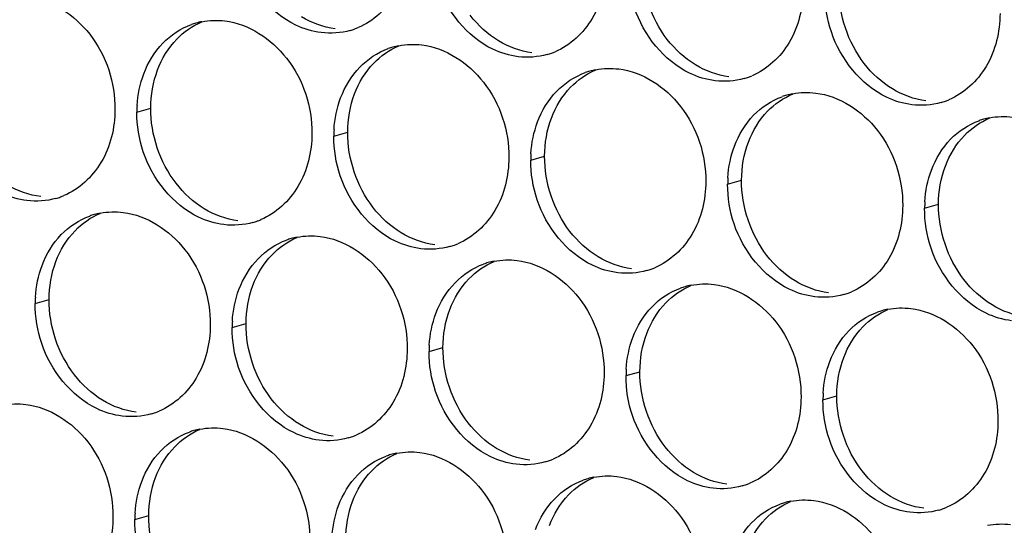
# Paper-space layout '45651_1_3' of a CAD drawing. Header units: millimetres. Extents: x -231 to 594, y 0 to 420.
# Tile 80 of 247: x 102.11 to 109.71, y 148.67 to 152.57. Entities that reach past the tile are written whole.
import ezdxf

# ---------------------------------------------------------------- set-up
doc = ezdxf.new("R2010")
doc.units = ezdxf.units.MM
doc.header["$LTSCALE"] = 32.67
doc.layers.add('02___PRT_ALL_AXES', color=7, linetype='CONTINUOUS')

psp = doc.layouts.new('45651_1_3')

# ---------------------------------------------------------------- linework, layer by layer
at = {"layer": '02___PRT_ALL_AXES', "color": 7, "linetype": 'CONTINUOUS'}
for p, q in [((103.0139, 151.8545), (103.1211, 151.8852)), ((104.5335, 151.669), (104.6407, 151.6997)), ((106.0531, 151.4835), (106.1603, 151.5142)), ((107.5726, 151.2981), (107.6798, 151.3287)), ((109.0922, 151.1126), (109.1994, 151.1433)), ((102.2294, 150.3768), (102.3366, 150.4075)), ((103.749, 150.1914), (103.8562, 150.222)), ((105.2686, 150.0059), (105.3758, 150.0366)), ((106.7882, 149.8204), (106.8954, 149.8511)), ((108.3078, 149.6349), (108.415, 149.6656)), ((102.9984, 148.7096), (103.1055, 148.7403))]:
    psp.add_line(p, q, dxfattribs=at)
at = {"layer": '02___PRT_ALL_AXES', "color": 3, "linetype": 'CONTINUOUS'}
for centre, radius, start, end in [((103.6193, 152.0155), 0.5467, 105.94061, 109.76751), ((103.6207, 152.0105), 0.5519, 100.97724, 105.93831), ((104.5099, 153.0104), 0.5467, 285.94061, 289.76751), ((104.5094, 153.0117), 0.5481, 289.77289, 292.73686), ((105.1389, 151.83), 0.5467, 105.94061, 109.76751), ((105.1403, 151.825), 0.5519, 100.97724, 105.93831), ((106.0295, 152.8249), 0.5467, 285.94061, 289.76751), ((106.029, 152.8262), 0.5481, 289.77289, 292.73686), ((106.6599, 151.6395), 0.5519, 100.97724, 105.93831), ((106.6585, 151.6445), 0.5467, 105.94061, 109.76751), ((107.5491, 152.6394), 0.5467, 285.94061, 289.76751), ((107.5485, 152.6408), 0.5481, 289.77289, 292.73686), ((108.1781, 151.4591), 0.5467, 105.94061, 109.76751), ((108.1795, 151.454), 0.5519, 100.97724, 105.93831), ((109.0681, 152.4553), 0.5481, 289.77289, 292.73686), ((103.9057, 151.8501), 0.8918, 176.51802, 179.71686), ((109.0687, 152.454), 0.5467, 285.94061, 289.76751), ((109.6976, 151.2736), 0.5467, 105.94061, 109.76751), ((109.6991, 151.2685), 0.5519, 100.97724, 105.93831), ((105.4253, 151.6646), 0.8918, 176.51802, 179.71686), ((106.9449, 151.4791), 0.8918, 176.51802, 179.71686), ((108.4645, 151.2937), 0.8918, 176.51802, 179.71686), ((102.2396, 151.7141), 0.5467, 285.94061, 289.76751), ((102.2391, 151.7154), 0.5481, 289.77289, 292.73686), ((109.9841, 151.1082), 0.8918, 176.51802, 179.71686), ((102.8349, 150.5378), 0.5467, 105.94061, 109.76751), ((102.8363, 150.5328), 0.5519, 100.97724, 105.93831), ((103.7592, 151.5286), 0.5467, 285.94061, 289.76751), ((103.7587, 151.5299), 0.5481, 289.77289, 292.73686), ((104.3559, 150.3473), 0.5519, 100.97724, 105.93831), ((104.3544, 150.3524), 0.5467, 105.94061, 109.76751), ((105.2788, 151.3432), 0.5467, 285.94061, 289.76751), ((105.2783, 151.3445), 0.5481, 289.77289, 292.73686), ((105.874, 150.1669), 0.5467, 105.94061, 109.76751), ((105.8754, 150.1619), 0.5519, 100.97724, 105.93831), ((106.7984, 151.1577), 0.5467, 285.94061, 289.76751), ((106.7979, 151.159), 0.5481, 289.77289, 292.73686), ((107.3936, 149.9814), 0.5467, 105.94061, 109.76751), ((107.395, 149.9764), 0.5519, 100.97724, 105.93831), ((108.318, 150.9722), 0.5467, 285.94061, 289.76751), ((108.3175, 150.9735), 0.5481, 289.77289, 292.73686), ((103.1213, 150.3724), 0.8918, 176.51802, 179.71686), ((108.9132, 149.7959), 0.5467, 105.94061, 109.76751), ((108.9146, 149.7909), 0.5519, 100.97724, 105.93831), ((104.6409, 150.187), 0.8918, 176.51802, 179.71686), ((106.1604, 150.0015), 0.8918, 176.51802, 179.71686), ((107.68, 149.816), 0.8918, 176.51802, 179.71686), ((109.1996, 149.6305), 0.8918, 176.51802, 179.71686), ((102.9748, 150.051), 0.5467, 285.94061, 289.76751), ((102.9743, 150.0523), 0.5481, 289.77289, 292.73686), ((103.6038, 148.8706), 0.5467, 105.94061, 109.76751), ((103.6052, 148.8656), 0.5519, 100.97724, 105.93831), ((104.4944, 149.8655), 0.5467, 285.94061, 289.76751), ((104.4938, 149.8668), 0.5481, 289.77289, 292.73686), ((105.1248, 148.6801), 0.5519, 100.97724, 105.93831), ((105.1233, 148.6851), 0.5467, 105.94061, 109.76751), ((106.0139, 149.68), 0.5467, 285.94061, 289.76751), ((106.0134, 149.6813), 0.5481, 289.77289, 292.73686), ((106.6429, 148.4996), 0.5467, 105.94061, 109.76751), ((106.6443, 148.4946), 0.5519, 100.97724, 105.93831), ((107.533, 149.4959), 0.5481, 289.77289, 292.73686), ((107.5335, 149.4946), 0.5467, 285.94061, 289.76751), ((108.1625, 148.3142), 0.5467, 105.94061, 109.76751), ((108.1639, 148.3091), 0.5519, 100.97724, 105.93831), ((103.8902, 148.7052), 0.8918, 176.51802, 179.71686), ((109.0531, 149.3091), 0.5467, 285.94061, 289.76751), ((109.0526, 149.3104), 0.5481, 289.77289, 292.73686)]:
    psp.add_arc(centre, radius, start, end, dxfattribs=at)
for points, knots in [([(105.1153, 153.1714), (105.1146, 153.0301), (105.0516, 152.7539), (104.8391, 152.5556), (104.7212, 152.5062)], [0, 0, 0, 0, 0.525086, 1, 1, 1, 1]), ([(104.4361, 152.4676), (104.3685, 152.4759), (104.0881, 152.5597), (103.8845, 152.8207), (103.8145, 153.0291)], [0, 0, 0, 0, 0.236458, 1, 1, 1, 1]), ([(106.6349, 152.9859), (106.6342, 152.8446), (106.5712, 152.5684), (106.3587, 152.3701), (106.2408, 152.3207)], [0, 0, 0, 0, 0.525086, 1, 1, 1, 1]), ([(105.9556, 152.2821), (105.8881, 152.2904), (105.6077, 152.3742), (105.404, 152.6352), (105.3341, 152.8436)], [0, 0, 0, 0, 0.236458, 1, 1, 1, 1]), ([(108.1545, 152.8004), (108.1538, 152.6591), (108.0908, 152.3829), (107.8783, 152.1846), (107.7604, 152.1352)], [0, 0, 0, 0, 0.525086, 1, 1, 1, 1]), ([(102.1736, 152.7438), (102.3579, 152.7213), (102.7212, 152.4802), (102.8461, 152.0791), (102.8451, 151.8751)], [0, 0, 0, 0, 0.476473, 1, 1, 1, 1]), ([(107.4752, 152.0966), (107.4077, 152.1049), (107.1273, 152.1887), (106.9236, 152.4498), (106.8537, 152.6582)], [0, 0, 0, 0, 0.236458, 1, 1, 1, 1]), ([(103.6932, 152.5583), (103.8775, 152.5358), (104.2408, 152.2947), (104.3656, 151.8936), (104.3646, 151.6896)], [0, 0, 0, 0, 0.476473, 1, 1, 1, 1]), ([(109.6741, 152.615), (109.6734, 152.4737), (109.6104, 152.1975), (109.3979, 151.9991), (109.28, 151.9498)], [0, 0, 0, 0, 0.525086, 1, 1, 1, 1]), ([(108.9948, 151.9112), (108.9272, 151.9194), (108.6469, 152.0033), (108.4432, 152.2643), (108.3732, 152.4727)], [0, 0, 0, 0, 0.236458, 1, 1, 1, 1]), ([(105.2127, 152.3728), (105.397, 152.3503), (105.7604, 152.1092), (105.8852, 151.7081), (105.8842, 151.5041)], [0, 0, 0, 0, 0.476473, 1, 1, 1, 1]), ([(106.7323, 152.1873), (106.9166, 152.1648), (107.28, 151.9237), (107.4048, 151.5227), (107.4038, 151.3187)], [0, 0, 0, 0, 0.476473, 1, 1, 1, 1]), ([(108.2519, 152.0018), (108.4362, 151.9794), (108.7996, 151.7382), (108.9244, 151.3372), (108.9234, 151.1332)], [0, 0, 0, 0, 0.476473, 1, 1, 1, 1]), ([(102.8451, 151.8751), (102.8444, 151.7338), (102.7814, 151.4576), (102.5688, 151.2593), (102.451, 151.2099)], [0, 0, 0, 0, 0.525086, 1, 1, 1, 1]), ([(102.1658, 151.1713), (102.0982, 151.1796), (101.8178, 151.2634), (101.6142, 151.5244), (101.5442, 151.7328)], [0, 0, 0, 0, 0.236458, 1, 1, 1, 1]), ([(104.3646, 151.6896), (104.3639, 151.5483), (104.301, 151.2721), (104.0884, 151.0738), (103.9706, 151.0244)], [0, 0, 0, 0, 0.525086, 1, 1, 1, 1]), ([(103.6854, 150.9858), (103.6178, 150.9941), (103.3374, 151.0779), (103.1338, 151.3389), (103.0638, 151.5473)], [0, 0, 0, 0, 0.236458, 1, 1, 1, 1]), ([(105.8842, 151.5041), (105.8835, 151.3628), (105.8205, 151.0866), (105.608, 150.8883), (105.4901, 150.8389)], [0, 0, 0, 0, 0.525086, 1, 1, 1, 1]), ([(105.205, 150.8004), (105.1374, 150.8086), (104.857, 150.8925), (104.6534, 151.1535), (104.5834, 151.3619)], [0, 0, 0, 0, 0.236458, 1, 1, 1, 1]), ([(107.4038, 151.3187), (107.4031, 151.1774), (107.3401, 150.9012), (107.1276, 150.7028), (107.0097, 150.6535)], [0, 0, 0, 0, 0.525086, 1, 1, 1, 1]), ([(106.7245, 150.6149), (106.657, 150.6231), (106.3766, 150.707), (106.1729, 150.968), (106.103, 151.1764)], [0, 0, 0, 0, 0.236458, 1, 1, 1, 1]), ([(108.9234, 151.1332), (108.9227, 150.9919), (108.8597, 150.7157), (108.6472, 150.5174), (108.5293, 150.468)], [0, 0, 0, 0, 0.525086, 1, 1, 1, 1]), ([(102.9087, 151.0806), (103.093, 151.0581), (103.4564, 150.817), (103.5812, 150.416), (103.5802, 150.212)], [0, 0, 0, 0, 0.476473, 1, 1, 1, 1]), ([(108.2441, 150.4294), (108.1766, 150.4377), (107.8962, 150.5215), (107.6925, 150.7825), (107.6226, 150.9909)], [0, 0, 0, 0, 0.236458, 1, 1, 1, 1]), ([(104.4283, 150.8952), (104.6126, 150.8727), (104.976, 150.6316), (105.1008, 150.2305), (105.0998, 150.0265)], [0, 0, 0, 0, 0.476473, 1, 1, 1, 1]), ([(109.7637, 150.2439), (109.6961, 150.2522), (109.4158, 150.336), (109.2121, 150.597), (109.1422, 150.8054)], [0, 0, 0, 0, 0.236458, 1, 1, 1, 1]), ([(105.9479, 150.7097), (106.1322, 150.6872), (106.4956, 150.4461), (106.6204, 150.045), (106.6194, 149.841)], [0, 0, 0, 0, 0.476473, 1, 1, 1, 1]), ([(107.4675, 150.5242), (107.6518, 150.5017), (108.0151, 150.2606), (108.1399, 149.8595), (108.1389, 149.6555)], [0, 0, 0, 0, 0.476473, 1, 1, 1, 1]), ([(108.987, 150.3387), (109.1713, 150.3162), (109.5347, 150.0751), (109.6595, 149.6741), (109.6585, 149.4701)], [0, 0, 0, 0, 0.476473, 1, 1, 1, 1]), ([(103.5802, 150.212), (103.5795, 150.0707), (103.5165, 149.7945), (103.304, 149.5962), (103.1861, 149.5468)], [0, 0, 0, 0, 0.525086, 1, 1, 1, 1]), ([(102.9009, 149.5082), (102.8334, 149.5164), (102.553, 149.6003), (102.3493, 149.8613), (102.2794, 150.0697)], [0, 0, 0, 0, 0.236458, 1, 1, 1, 1]), ([(105.0998, 150.0265), (105.0991, 149.8852), (105.0361, 149.609), (104.8236, 149.4107), (104.7057, 149.3613)], [0, 0, 0, 0, 0.525086, 1, 1, 1, 1]), ([(104.4205, 149.3227), (104.3529, 149.331), (104.0726, 149.4148), (103.8689, 149.6758), (103.799, 149.8842)], [0, 0, 0, 0, 0.236458, 1, 1, 1, 1]), ([(106.6194, 149.841), (106.6187, 149.6997), (106.5557, 149.4235), (106.3431, 149.2252), (106.2253, 149.1758)], [0, 0, 0, 0, 0.525086, 1, 1, 1, 1]), ([(105.9401, 149.1372), (105.8725, 149.1455), (105.5921, 149.2293), (105.3885, 149.4903), (105.3185, 149.6987)], [0, 0, 0, 0, 0.236458, 1, 1, 1, 1]), ([(102.158, 149.5989), (102.3423, 149.5764), (102.7057, 149.3353), (102.8305, 148.9342), (102.8295, 148.7302)], [0, 0, 0, 0, 0.476473, 1, 1, 1, 1]), ([(108.1389, 149.6555), (108.1382, 149.5143), (108.0753, 149.238), (107.8627, 149.0397), (107.7449, 148.9903)], [0, 0, 0, 0, 0.525086, 1, 1, 1, 1]), ([(107.4597, 148.9518), (107.3921, 148.96), (107.1117, 149.0439), (106.9081, 149.3049), (106.8381, 149.5133)], [0, 0, 0, 0, 0.236458, 1, 1, 1, 1]), ([(109.6585, 149.4701), (109.6578, 149.3288), (109.5948, 149.0526), (109.3823, 148.8542), (109.2644, 148.8049)], [0, 0, 0, 0, 0.525086, 1, 1, 1, 1]), ([(103.6776, 149.4134), (103.8619, 149.3909), (104.2253, 149.1498), (104.3501, 148.7487), (104.3491, 148.5447)], [0, 0, 0, 0, 0.476473, 1, 1, 1, 1]), ([(108.9793, 148.7663), (108.9117, 148.7745), (108.6313, 148.8584), (108.4277, 149.1194), (108.3577, 149.3278)], [0, 0, 0, 0, 0.236458, 1, 1, 1, 1]), ([(105.1972, 149.2279), (105.3815, 149.2054), (105.7449, 148.9643), (105.8697, 148.5633), (105.8687, 148.3593)], [0, 0, 0, 0, 0.476473, 1, 1, 1, 1]), ([(106.7168, 149.0424), (106.9011, 149.0199), (107.2645, 148.7788), (107.3893, 148.3778), (107.3883, 148.1738)], [0, 0, 0, 0, 0.476473, 1, 1, 1, 1]), ([(108.2364, 148.857), (108.4207, 148.8345), (108.784, 148.5934), (108.9089, 148.1923), (108.9078, 147.9883)], [0, 0, 0, 0, 0.476473, 1, 1, 1, 1]), ([(102.8295, 148.7302), (102.8288, 148.5889), (102.7658, 148.3127), (102.5533, 148.1144), (102.4354, 148.065)], [0, 0, 0, 0, 0.525086, 1, 1, 1, 1])]:
    psp.add_open_spline(points, degree=3, knots=knots, dxfattribs=at)
at = {"layer": '02___PRT_ALL_AXES', "color": 7, "linetype": 'CONTINUOUS'}
for points in [[(107.106, 152.4159), (106.9812, 152.5773), (106.9099, 152.792), (106.9109, 152.996)], [(108.6256, 152.2304), (108.5008, 152.3918), (108.4295, 152.6065), (108.4305, 152.8105)], [(104.5433, 152.4983), (104.4526, 152.5093), (104.3632, 152.5424), (104.2851, 152.5897)], [(105.8047, 152.4042), (105.7208, 152.455), (105.6464, 152.5238), (105.5864, 152.6014)], [(103.3217, 152.417), (103.3761, 152.4733), (103.4429, 152.5201), (103.5152, 152.5504)], [(103.174, 152.1798), (103.2068, 152.2669), (103.2569, 152.35), (103.3217, 152.417)], [(106.0628, 152.3128), (105.9722, 152.3239), (105.8828, 152.3569), (105.8047, 152.4042)], [(107.3243, 152.2187), (107.2404, 152.2695), (107.166, 152.3383), (107.106, 152.4159)], [(104.8412, 152.2315), (104.8957, 152.2878), (104.9625, 152.3346), (105.0348, 152.3649)], [(103.1211, 151.8852), (103.1216, 151.9849), (103.1388, 152.0864), (103.174, 152.1798)], [(104.6936, 151.9943), (104.7264, 152.0815), (104.7765, 152.1645), (104.8412, 152.2315)], [(106.3608, 152.046), (106.4153, 152.1024), (106.4821, 152.1491), (106.5543, 152.1794)], [(107.5824, 152.1273), (107.4918, 152.1384), (107.4023, 152.1714), (107.3243, 152.2187)], [(108.8439, 152.0332), (108.76, 152.084), (108.6856, 152.1529), (108.6256, 152.2304)], [(106.2132, 151.8088), (106.246, 151.896), (106.2961, 151.979), (106.3608, 152.046)], [(109.102, 151.9419), (109.0114, 151.9529), (108.9219, 151.9859), (108.8439, 152.0332)], [(104.6407, 151.6997), (104.6412, 151.7995), (104.6584, 151.9009), (104.6936, 151.9943)], [(107.8804, 151.8605), (107.9348, 151.9169), (108.0017, 151.9637), (108.0739, 151.9939)], [(103.3162, 151.3051), (103.1913, 151.4664), (103.1201, 151.6812), (103.1211, 151.8852)], [(106.1603, 151.5142), (106.1608, 151.614), (106.178, 151.7154), (106.2132, 151.8088)], [(107.7327, 151.6233), (107.7656, 151.7105), (107.8157, 151.7935), (107.8804, 151.8605)], [(109.4, 151.6751), (109.4544, 151.7314), (109.5212, 151.7782), (109.5935, 151.8085)], [(104.8357, 151.1196), (104.7109, 151.281), (104.6397, 151.4957), (104.6407, 151.6997)], [(109.2523, 151.4379), (109.2851, 151.525), (109.3353, 151.6081), (109.4, 151.6751)], [(107.6798, 151.3287), (107.6803, 151.4285), (107.6976, 151.53), (107.7327, 151.6233)], [(106.3553, 150.9341), (106.2305, 151.0955), (106.1593, 151.3102), (106.1603, 151.5142)], [(109.1994, 151.1433), (109.1999, 151.243), (109.2172, 151.3445), (109.2523, 151.4379)], [(102.273, 151.202), (102.1824, 151.213), (102.0929, 151.2461), (102.0148, 151.2934)], [(103.5344, 151.1079), (103.4506, 151.1587), (103.3761, 151.2275), (103.3162, 151.3051)], [(107.8749, 150.7487), (107.7501, 150.91), (107.6788, 151.1247), (107.6798, 151.3287)], [(105.054, 150.9224), (104.9701, 150.9732), (104.8957, 151.0421), (104.8357, 151.1196)], [(109.3945, 150.5632), (109.2697, 150.7245), (109.1984, 150.9393), (109.1994, 151.1433)], [(102.5372, 150.9393), (102.5916, 150.9957), (102.6585, 151.0425), (102.7307, 151.0727)], [(103.7926, 151.0165), (103.702, 151.0276), (103.6125, 151.0606), (103.5344, 151.1079)], [(102.3895, 150.7021), (102.4224, 150.7893), (102.4725, 150.8723), (102.5372, 150.9393)], [(104.0568, 150.7538), (104.1112, 150.8102), (104.178, 150.857), (104.2503, 150.8873)], [(105.3122, 150.831), (105.2215, 150.8421), (105.1321, 150.8751), (105.054, 150.9224)], [(106.5736, 150.737), (106.4897, 150.7878), (106.4153, 150.8566), (106.3553, 150.9341)], [(103.9091, 150.5166), (103.9419, 150.6038), (103.9921, 150.6869), (104.0568, 150.7538)], [(106.8317, 150.6456), (106.7411, 150.6566), (106.6517, 150.6897), (106.5736, 150.737)], [(108.0932, 150.5515), (108.0093, 150.6023), (107.9349, 150.6711), (107.8749, 150.7487)], [(102.3366, 150.4075), (102.3371, 150.5073), (102.3544, 150.6087), (102.3895, 150.7021)], [(105.5764, 150.5684), (105.6308, 150.6247), (105.6976, 150.6715), (105.7699, 150.7018)], [(103.8562, 150.222), (103.8567, 150.3218), (103.874, 150.4233), (103.9091, 150.5166)], [(105.4287, 150.3312), (105.4615, 150.4183), (105.5117, 150.5014), (105.5764, 150.5684)], [(107.096, 150.3829), (107.1504, 150.4393), (107.2172, 150.486), (107.2895, 150.5163)], [(108.3513, 150.4601), (108.2607, 150.4711), (108.1712, 150.5042), (108.0932, 150.5515)], [(109.6128, 150.366), (109.5289, 150.4168), (109.4545, 150.4856), (109.3945, 150.5632)], [(102.5317, 149.8274), (102.4069, 149.9888), (102.3356, 150.2035), (102.3366, 150.4075)], [(106.9483, 150.1457), (106.9811, 150.2329), (107.0313, 150.3159), (107.096, 150.3829)], [(109.8709, 150.2746), (109.7803, 150.2857), (109.6908, 150.3187), (109.6128, 150.366)], [(105.3758, 150.0366), (105.3763, 150.1363), (105.3936, 150.2378), (105.4287, 150.3312)], [(108.6155, 150.1974), (108.67, 150.2538), (108.7368, 150.3005), (108.8091, 150.3308)], [(104.0513, 149.642), (103.9265, 149.8033), (103.8552, 150.018), (103.8562, 150.222)], [(106.8954, 149.8511), (106.8959, 149.9509), (106.9131, 150.0523), (106.9483, 150.1457)], [(108.4679, 149.9602), (108.5007, 150.0474), (108.5508, 150.1304), (108.6155, 150.1974)], [(105.5709, 149.4565), (105.4461, 149.6178), (105.3748, 149.8326), (105.3758, 150.0366)], [(108.415, 149.6656), (108.4155, 149.7654), (108.4327, 149.8668), (108.4679, 149.9602)], [(102.75, 149.6303), (102.6661, 149.6811), (102.5917, 149.7499), (102.5317, 149.8274)], [(107.0905, 149.271), (106.9656, 149.4324), (106.8944, 149.6471), (106.8954, 149.8511)], [(103.0081, 149.5389), (102.9175, 149.5499), (102.828, 149.583), (102.75, 149.6303)], [(104.2696, 149.4448), (104.1857, 149.4956), (104.1113, 149.5644), (104.0513, 149.642)], [(108.61, 149.0855), (108.4852, 149.2469), (108.414, 149.4616), (108.415, 149.6656)], [(104.5277, 149.3534), (104.4371, 149.3645), (104.3476, 149.3975), (104.2696, 149.4448)], [(105.7891, 149.2593), (105.7053, 149.3101), (105.6309, 149.3789), (105.5709, 149.4565)], [(103.3061, 149.2721), (103.3605, 149.3284), (103.4274, 149.3752), (103.4996, 149.4055)], [(103.1584, 149.0349), (103.1913, 149.122), (103.2414, 149.2051), (103.3061, 149.2721)], [(104.8257, 149.0866), (104.8801, 149.143), (104.947, 149.1897), (105.0192, 149.22)], [(106.0473, 149.1679), (105.9567, 149.179), (105.8672, 149.212), (105.7891, 149.2593)], [(107.3087, 149.0738), (107.2249, 149.1246), (107.1504, 149.1935), (107.0905, 149.271)], [(104.678, 148.8494), (104.7108, 148.9366), (104.761, 149.0196), (104.8257, 149.0866)], [(107.5669, 148.9824), (107.4763, 148.9935), (107.3868, 149.0265), (107.3087, 149.0738)], [(108.8283, 148.8884), (108.7445, 148.9392), (108.67, 149.008), (108.61, 149.0855)], [(103.1055, 148.7403), (103.106, 148.84), (103.1233, 148.9415), (103.1584, 149.0349)], [(106.3453, 148.9011), (106.3997, 148.9575), (106.4665, 149.0043), (106.5388, 149.0345)], [(104.6251, 148.5548), (104.6256, 148.6546), (104.6429, 148.756), (104.678, 148.8494)], [(106.1976, 148.6639), (106.2304, 148.7511), (106.2806, 148.8341), (106.3453, 148.9011)], [(107.8649, 148.7156), (107.9193, 148.772), (107.9861, 148.8188), (108.0584, 148.8491)], [(109.0865, 148.797), (108.9959, 148.808), (108.9064, 148.8411), (108.8283, 148.8884)], [(103.3006, 148.1602), (103.1758, 148.3216), (103.1045, 148.5363), (103.1055, 148.7403)], [(107.7172, 148.4784), (107.75, 148.5656), (107.8002, 148.6487), (107.8649, 148.7156)]]:
    psp.add_open_spline(points, degree=3, dxfattribs=at)
at = {"layer": '02___PRT_ALL_AXES', "color": 3, "linetype": 'CONTINUOUS'}
for points in [[(108.3732, 152.4727), (108.3402, 152.571), (108.3228, 152.6761), (108.3233, 152.7798)], [(103.5156, 152.5523), (103.5737, 152.5636), (103.6344, 152.5655), (103.6932, 152.5583)], [(103.2145, 152.3863), (103.2753, 152.4493), (103.352, 152.5004), (103.4344, 152.53)], [(104.6601, 152.4847), (104.5881, 152.4641), (104.5104, 152.4585), (104.4361, 152.4676)], [(103.0668, 152.1491), (103.0996, 152.2363), (103.1498, 152.3193), (103.2145, 152.3863)], [(104.734, 152.2008), (104.7949, 152.2638), (104.8716, 152.3149), (104.954, 152.3445)], [(105.0352, 152.3668), (105.0933, 152.3781), (105.154, 152.38), (105.2127, 152.3728)], [(106.1796, 152.2992), (106.1076, 152.2787), (106.03, 152.2731), (105.9556, 152.2821)], [(104.5864, 151.9636), (104.6192, 152.0508), (104.6693, 152.1338), (104.734, 152.2008)], [(106.5548, 152.1813), (106.6129, 152.1926), (106.6735, 152.1945), (106.7323, 152.1873)], [(103.0155, 151.9042), (103.0206, 151.9875), (103.0374, 152.0711), (103.0668, 152.1491)], [(106.2536, 152.0153), (106.3145, 152.0783), (106.3912, 152.1294), (106.4736, 152.159)], [(107.6992, 152.1138), (107.6272, 152.0932), (107.5496, 152.0876), (107.4752, 152.0966)], [(104.5351, 151.7188), (104.5402, 151.802), (104.557, 151.8856), (104.5864, 151.9636)], [(106.106, 151.7781), (106.1388, 151.8653), (106.1889, 151.9483), (106.2536, 152.0153)], [(107.7732, 151.8299), (107.834, 151.8929), (107.9107, 151.9439), (107.9932, 151.9735)], [(108.0744, 151.9959), (108.1325, 152.0071), (108.1931, 152.009), (108.2519, 152.0018)], [(109.2188, 151.9283), (109.1468, 151.9077), (109.0691, 151.9021), (108.9948, 151.9112)], [(103.0638, 151.5473), (103.0308, 151.6457), (103.0134, 151.7508), (103.0139, 151.8545)], [(107.6255, 151.5927), (107.6584, 151.6798), (107.7085, 151.7629), (107.7732, 151.8299)], [(109.594, 151.8104), (109.6521, 151.8217), (109.7127, 151.8235), (109.7715, 151.8164)], [(106.0547, 151.5333), (106.0598, 151.6165), (106.0766, 151.7001), (106.106, 151.7781)], [(109.2928, 151.6444), (109.3536, 151.7074), (109.4303, 151.7585), (109.5127, 151.7881)], [(104.5834, 151.3619), (104.5504, 151.4602), (104.533, 151.5653), (104.5335, 151.669)], [(107.5743, 151.3478), (107.5793, 151.431), (107.5962, 151.5146), (107.6255, 151.5927)], [(109.1451, 151.4072), (109.1779, 151.4943), (109.2281, 151.5774), (109.2928, 151.6444)], [(106.103, 151.1764), (106.07, 151.2747), (106.0526, 151.3798), (106.0531, 151.4835)], [(109.0939, 151.1623), (109.0989, 151.2456), (109.1158, 151.3291), (109.1451, 151.4072)], [(107.6226, 150.9909), (107.5896, 151.0892), (107.5721, 151.1943), (107.5726, 151.2981)], [(102.3898, 151.1884), (102.3178, 151.1678), (102.2401, 151.1622), (102.1658, 151.1713)], [(102.43, 150.9086), (102.4908, 150.9716), (102.5675, 151.0227), (102.65, 151.0523)], [(102.7312, 151.0746), (102.7893, 151.0859), (102.8499, 151.0878), (102.9087, 151.0806)], [(109.1422, 150.8054), (109.1091, 150.9038), (109.0917, 151.0089), (109.0922, 151.1126)], [(103.9094, 151.0029), (103.8374, 150.9824), (103.7597, 150.9768), (103.6854, 150.9858)], [(102.2823, 150.6714), (102.3152, 150.7586), (102.3653, 150.8417), (102.43, 150.9086)], [(104.2508, 150.8892), (104.3089, 150.9004), (104.3695, 150.9023), (104.4283, 150.8952)], [(103.9496, 150.7232), (104.0104, 150.7862), (104.0871, 150.8372), (104.1695, 150.8669)], [(105.429, 150.8175), (105.357, 150.7969), (105.2793, 150.7913), (105.205, 150.8004)], [(102.2311, 150.4266), (102.2361, 150.5098), (102.253, 150.5934), (102.2823, 150.6714)], [(103.8019, 150.486), (103.8347, 150.5731), (103.8849, 150.6562), (103.9496, 150.7232)], [(105.4692, 150.5377), (105.53, 150.6007), (105.6067, 150.6518), (105.6891, 150.6814)], [(105.7703, 150.7037), (105.8285, 150.715), (105.8891, 150.7169), (105.9479, 150.7097)], [(106.9485, 150.632), (106.8765, 150.6114), (106.7989, 150.6058), (106.7245, 150.6149)], [(105.3215, 150.3005), (105.3543, 150.3877), (105.4045, 150.4707), (105.4692, 150.5377)], [(107.2899, 150.5182), (107.348, 150.5295), (107.4087, 150.5314), (107.4675, 150.5242)], [(103.7507, 150.2411), (103.7557, 150.3244), (103.7726, 150.4079), (103.8019, 150.486)], [(106.9888, 150.3522), (107.0496, 150.4152), (107.1263, 150.4663), (107.2087, 150.4959)], [(108.4681, 150.4465), (108.3961, 150.4259), (108.3185, 150.4203), (108.2441, 150.4294)], [(102.2794, 150.0697), (102.2464, 150.168), (102.2289, 150.2731), (102.2294, 150.3768)], [(105.2703, 150.0557), (105.2753, 150.1389), (105.2921, 150.2225), (105.3215, 150.3005)], [(106.8411, 150.115), (106.8739, 150.2022), (106.9241, 150.2852), (106.9888, 150.3522)], [(108.5083, 150.1667), (108.5692, 150.2297), (108.6459, 150.2808), (108.7283, 150.3104)], [(108.8095, 150.3327), (108.8676, 150.344), (108.9283, 150.3459), (108.987, 150.3387)], [(103.799, 149.8842), (103.7659, 149.9826), (103.7485, 150.0876), (103.749, 150.1914)], [(108.3607, 149.9295), (108.3935, 150.0167), (108.4436, 150.0997), (108.5083, 150.1667)], [(106.7898, 149.8702), (106.7949, 149.9534), (106.8117, 150.037), (106.8411, 150.115)], [(105.3185, 149.6987), (105.2855, 149.7971), (105.2681, 149.9022), (105.2686, 150.0059)], [(108.3094, 149.6847), (108.3145, 149.7679), (108.3313, 149.8515), (108.3607, 149.9295)], [(106.8381, 149.5133), (106.8051, 149.6116), (106.7877, 149.7167), (106.7882, 149.8204)], [(101.9805, 149.5929), (102.0386, 149.6042), (102.0992, 149.606), (102.158, 149.5989)], [(108.3577, 149.3278), (108.3247, 149.4261), (108.3073, 149.5312), (108.3078, 149.6349)], [(103.1249, 149.5253), (103.0529, 149.5047), (102.9753, 149.4991), (102.9009, 149.5082)], [(103.1989, 149.2414), (103.2597, 149.3044), (103.3364, 149.3555), (103.4189, 149.3851)], [(103.5001, 149.4074), (103.5582, 149.4187), (103.6188, 149.4206), (103.6776, 149.4134)], [(104.6445, 149.3398), (104.5725, 149.3193), (104.4948, 149.3136), (104.4205, 149.3227)], [(103.0512, 149.0042), (103.0841, 149.0914), (103.1342, 149.1744), (103.1989, 149.2414)], [(105.0197, 149.2219), (105.0778, 149.2332), (105.1384, 149.2351), (105.1972, 149.2279)], [(104.7185, 149.0559), (104.7793, 149.1189), (104.856, 149.17), (104.9384, 149.1996)], [(106.1641, 149.1543), (106.0921, 149.1338), (106.0144, 149.1282), (105.9401, 149.1372)], [(103, 148.7594), (103.0051, 148.8426), (103.0219, 148.9262), (103.0512, 149.0042)], [(104.5708, 148.8187), (104.6036, 148.9059), (104.6538, 148.9889), (104.7185, 149.0559)], [(106.2381, 148.8704), (106.2989, 148.9334), (106.3756, 148.9845), (106.458, 149.0141)], [(106.5392, 149.0364), (106.5974, 149.0477), (106.658, 149.0496), (106.7168, 149.0424)], [(107.6837, 148.9689), (107.6117, 148.9483), (107.534, 148.9427), (107.4597, 148.9518)], [(106.0904, 148.6332), (106.1232, 148.7204), (106.1734, 148.8035), (106.2381, 148.8704)], [(108.0588, 148.851), (108.117, 148.8623), (108.1776, 148.8641), (108.2364, 148.857)], [(104.5196, 148.5739), (104.5246, 148.6571), (104.5415, 148.7407), (104.5708, 148.8187)], [(107.7577, 148.685), (107.8185, 148.748), (107.8952, 148.799), (107.9776, 148.8287)], [(109.2033, 148.7834), (109.1313, 148.7628), (109.0536, 148.7572), (108.9793, 148.7663)], [(103.0483, 148.4025), (103.0153, 148.5008), (102.9978, 148.6059), (102.9984, 148.7096)], [(107.61, 148.4478), (107.6428, 148.5349), (107.693, 148.618), (107.7577, 148.685)], [(109.5784, 148.6655), (109.6365, 148.6768), (109.6972, 148.6787), (109.7559, 148.6715)]]:
    psp.add_open_spline(points, degree=3, dxfattribs=at)

doc.saveas('drawing.dxf')
